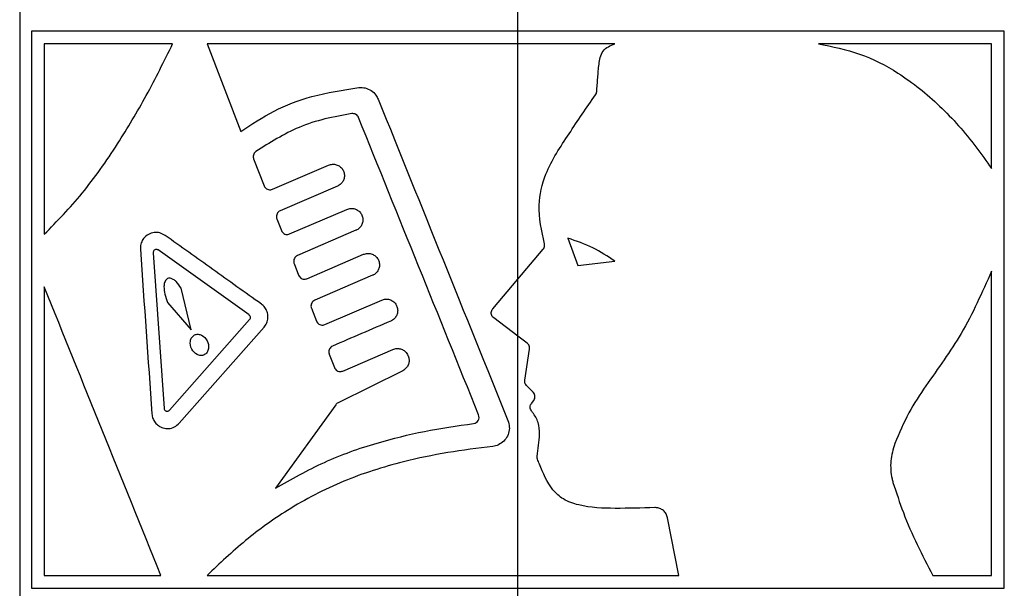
# Model space of a CAD drawing. Header units: millimetres. Extents: x 51 to 2966, y 67 to 3970.
# Tile 8 of 88: x 612 to 690, y 1669 to 1714. Entities that reach past the tile are written whole.
import ezdxf

# ---------------------------------------------------------------- set-up
doc = ezdxf.new("R2010")
doc.units = ezdxf.units.MM

msp = doc.modelspace()

# ---------------------------------------------------------------- linework, layer by layer
at = {"color": 7, "linetype": 'Continuous', "lineweight": 25}
for p, q in [((611.52, 1769.915), (611.52, 1558.926)), ((651.303, 1713.353), (651.303, 1715.556)), ((612.467, 1713.353), (612.467, 1668.903)), ((651.303, 1712.337), (651.303, 1713.353)), ((690.14, 1668.903), (690.14, 1713.353)), ((613.483, 1712.337), (613.483, 1697.137)), ((626.483, 1712.337), (629.17, 1705.335)), ((651.303, 1693.564), (651.303, 1712.337)), ((689.124, 1702.382), (689.124, 1712.337)), ((630.201, 1703.152), (631.031, 1701.008)), ((631.695, 1700.729), (636.179, 1702.658)), ((636.899, 1700.983), (632.32, 1699.014)), ((633.077, 1697.162), (637.649, 1699.128)), ((632.051, 1698.374), (632.413, 1697.441)), ((638.369, 1697.454), (633.702, 1695.446)), ((655.292, 1696.822), (656.099, 1694.652)), ((629.839, 1690.705), (622.574, 1695.886)), ((651.303, 1693.564), (653.315, 1695.939)), ((622.18, 1695.665), (623.048, 1683.248)), ((634.458, 1693.595), (638.978, 1695.539)), ((633.433, 1694.807), (633.794, 1693.873)), ((656.099, 1694.652), (659.04, 1694.993)), ((639.698, 1693.864), (635.083, 1691.879)), ((649.288, 1691.183), (651.303, 1693.564)), ((651.303, 1689.01), (651.303, 1693.564)), ((689.124, 1669.919), (689.124, 1694.201)), ((613.483, 1692.937), (613.483, 1669.919)), ((625.211, 1689.524), (624.413, 1692.832)), ((635.875, 1689.934), (640.431, 1691.893)), ((623.321, 1691.689), (625.211, 1689.524)), ((634.814, 1691.239), (635.212, 1690.213)), ((623.485, 1683.1), (629.881, 1690.336)), ((651.303, 1689.01), (649.369, 1690.46)), ((624.261, 1682.06), (631.032, 1689.719)), ((652.041, 1688.457), (651.303, 1689.01)), ((651.303, 1669.919), (651.303, 1689.01)), ((651.851, 1685.503), (652.235, 1687.98)), ((636.232, 1687.578), (636.647, 1686.505)), ((637.311, 1686.227), (641.325, 1687.953)), ((642.522, 1687.476), (642.541, 1687.432)), ((642.108, 1686.255), (636.946, 1683.698)), ((652.521, 1684.536), (651.989, 1685.075)), ((636.762, 1683.542), (631.951, 1676.869)), ((652.386, 1683.647), (652.564, 1683.885)), ((664.159, 1669.919), (663.247, 1674.523)), ((651.303, 1668.903), (651.303, 1669.919)), ((684.438, 1669.919), (689.124, 1669.919)), ((651.303, 1666.183), (651.303, 1668.903))]:
    msp.add_line(p, q, dxfattribs=at)
for points, knots in [([(651.303, 1713.353), (649.398, 1713.353), (645.568, 1713.353), (640.276, 1713.353), (635.465, 1713.353), (631.116, 1713.353), (626.868, 1713.353), (622.224, 1713.353), (617.291, 1713.353), (614.083, 1713.353), (612.467, 1713.353)], [0, 0, 0, 0, 0.132403, 0.266269, 0.37184, 0.477411, 0.586047, 0.694686, 0.846236, 1, 1, 1, 1]), ([(690.14, 1713.353), (688.755, 1713.353), (685.97, 1713.353), (681.62, 1713.353), (677.354, 1713.353), (673.213, 1713.353), (668.877, 1713.353), (663.778, 1713.353), (657.908, 1713.353), (653.516, 1713.353), (651.303, 1713.353)], [0, 0, 0, 0, 0.132401, 0.266264, 0.371848, 0.477431, 0.586078, 0.694727, 0.846257, 1, 1, 1, 1]), ([(613.483, 1697.137), (614.505, 1698.186), (616.577, 1700.311), (619.276, 1704.163), (621.678, 1708.19), (623.046, 1710.951), (623.733, 1712.337)], [0, 0, 0, 0, 0.258972, 0.524838, 0.76149, 1, 1, 1, 1]), ([(623.733, 1712.337), (621.924, 1712.337), (618.28, 1712.337), (615.089, 1712.337), (613.483, 1712.337)], [0, 0, 0, 0, 0.496553, 1, 1, 1, 1]), ([(651.303, 1712.337), (649.23, 1712.337), (645.057, 1712.337), (638.781, 1712.337), (632.505, 1712.337), (628.5, 1712.337), (626.483, 1712.337)], [0, 0, 0, 0, 0.241426, 0.486024, 0.741136, 1, 1, 1, 1]), ([(657.593, 1708.518), (657.621, 1708.885), (657.648, 1709.252), (657.705, 1709.985), (657.733, 1710.352), (657.806, 1710.898), (657.835, 1711.079), (657.929, 1711.434), (657.996, 1711.61), (658.22, 1711.906), (658.372, 1712.016), (658.694, 1712.194), (658.863, 1712.266), (659.033, 1712.337)], [0, 0, 0, 0, 0.25, 0.25, 0.5, 0.5, 0.625, 0.625, 0.75, 0.75, 0.875, 0.875, 1, 1, 1, 1]), ([(689.124, 1712.337), (687.031, 1712.337), (682.795, 1712.337), (677.815, 1712.337), (675.295, 1712.337)], [0, 0, 0, 0, 0.494034, 1, 1, 1, 1]), ([(675.295, 1712.337), (676.406, 1712.113), (678.672, 1711.656), (681.954, 1709.947), (685.088, 1707.439), (687.462, 1704.742), (688.714, 1702.964), (689.124, 1702.382)], [0, 0, 0, 0, 0.18844, 0.384416, 0.628197, 0.878398, 1, 1, 1, 1]), ([(629.17, 1705.335), (630.037, 1705.909), (631.796, 1707.075), (634.98, 1708.297), (637.337, 1708.655), (638.601, 1708.848)], [0, 0, 0, 0, 0.310446, 0.630236, 1, 1, 1, 1]), ([(638.601, 1708.848), (638.773, 1708.848), (639.118, 1708.849), (639.597, 1708.629), (639.954, 1708.303), (640.088, 1708.033), (640.145, 1707.917)], [0, 0, 0, 0, 0.269195, 0.538553, 0.803245, 1, 1, 1, 1]), ([(657.509, 1708.278), (657.536, 1708.327), (657.579, 1708.403), (657.589, 1708.488), (657.593, 1708.518)], [0, 0, 0, 0, 0.649229, 1, 1, 1, 1]), ([(640.145, 1707.917), (641.87, 1703.646), (645.324, 1695.099), (648.779, 1686.547), (650.508, 1682.268)], [0, 0, 0, 0, 0.49967, 1, 1, 1, 1]), ([(653.418, 1696.385), (653.195, 1697.409), (652.792, 1699.262), (653.369, 1701.764), (654.353, 1703.604), (655.732, 1705.691), (656.797, 1707.241), (657.509, 1708.278)], [0, 0, 0, 0, 0.236734, 0.428691, 0.57036, 0.712481, 1, 1, 1, 1]), ([(638.045, 1706.766), (637.324, 1706.642), (635.883, 1706.392), (633.219, 1705.537), (631.491, 1704.444), (630.37, 1703.735)], [0, 0, 0, 0, 0.259592, 0.519261, 1, 1, 1, 1]), ([(638.577, 1706.458), (638.551, 1706.508), (638.499, 1706.607), (638.367, 1706.712), (638.21, 1706.773), (638.1, 1706.769), (638.045, 1706.766)], [0, 0, 0, 0, 0.248015, 0.495874, 0.74827, 1, 1, 1, 1]), ([(648.165, 1682.728), (646.567, 1686.683), (643.369, 1694.598), (640.175, 1702.503), (638.577, 1706.458)], [0, 0, 0, 0, 0.4997163, 1, 1, 1, 1]), ([(630.37, 1703.735), (630.328, 1703.697), (630.245, 1703.622), (630.176, 1703.464), (630.158, 1703.299), (630.187, 1703.199), (630.201, 1703.152)], [0, 0, 0, 0, 0.264933, 0.530535, 0.780667, 1, 1, 1, 1]), ([(636.179, 1702.658), (636.281, 1702.69), (636.484, 1702.754), (636.808, 1702.71), (637.096, 1702.565), (637.315, 1702.331), (637.44, 1702.044), (637.463, 1701.739), (637.388, 1701.446), (637.222, 1701.193), (637.041, 1701.049), (636.925, 1700.995), (636.899, 1700.983)], [0, 0, 0, 0, 0.113671, 0.227359, 0.340132, 0.449537, 0.555016, 0.657747, 0.75974, 0.86309, 0.969355, 1, 1, 1, 1]), ([(631.031, 1701.008), (631.056, 1700.959), (631.106, 1700.86), (631.235, 1700.754), (631.39, 1700.691), (631.552, 1700.681), (631.651, 1700.715), (631.695, 1700.729)], [0, 0, 0, 0, 0.197815, 0.395191, 0.602429, 0.823191, 1, 1, 1, 1]), ([(632.32, 1699.014), (632.27, 1698.986), (632.169, 1698.93), (632.063, 1698.786), (632.013, 1698.62), (632.017, 1698.477), (632.043, 1698.4), (632.051, 1698.374)], [0, 0, 0, 0, 0.232373, 0.465205, 0.68674, 0.89479, 1, 1, 1, 1]), ([(637.649, 1699.128), (637.75, 1699.16), (637.952, 1699.224), (638.274, 1699.182), (638.561, 1699.04), (638.781, 1698.809), (638.908, 1698.524), (638.934, 1698.218), (638.861, 1697.922), (638.696, 1697.667), (638.513, 1697.521), (638.396, 1697.466), (638.369, 1697.454)], [0, 0, 0, 0, 0.112453, 0.224922, 0.33658, 0.445466, 0.551231, 0.65482, 0.757879, 0.862064, 0.968615, 1, 1, 1, 1]), ([(632.413, 1697.441), (632.438, 1697.391), (632.488, 1697.292), (632.617, 1697.186), (632.772, 1697.123), (632.934, 1697.114), (633.033, 1697.147), (633.077, 1697.162)], [0, 0, 0, 0, 0.1992181, 0.3981454, 0.6055086, 0.8246047, 1, 1, 1, 1]), ([(623.131, 1697.049), (622.993, 1697.125), (622.718, 1697.278), (622.247, 1697.298), (621.788, 1697.157), (621.425, 1696.852), (621.209, 1696.463), (621.149, 1696.153), (621.156, 1695.98), (621.158, 1695.944)], [0, 0, 0, 0, 0.168157, 0.335771, 0.519114, 0.702508, 0.833582, 0.965258, 1, 1, 1, 1]), ([(630.821, 1691.565), (629.517, 1692.495), (626.902, 1694.36), (624.39, 1696.151), (623.131, 1697.049)], [0, 0, 0, 0, 0.498806, 1, 1, 1, 1]), ([(659.04, 1694.993), (658.466, 1695.374), (657.3, 1696.147), (655.968, 1696.595), (655.292, 1696.822)], [0, 0, 0, 0, 0.492277, 1, 1, 1, 1]), ([(622.574, 1695.886), (622.547, 1695.901), (622.491, 1695.932), (622.396, 1695.936), (622.304, 1695.906), (622.232, 1695.844), (622.189, 1695.766), (622.178, 1695.705), (622.18, 1695.671), (622.18, 1695.665)], [0, 0, 0, 0, 0.170385, 0.340288, 0.524701, 0.706256, 0.837141, 0.968582, 1, 1, 1, 1]), ([(653.315, 1695.939), (653.347, 1695.986), (653.411, 1696.078), (653.443, 1696.239), (653.426, 1696.34), (653.418, 1696.385)], [0, 0, 0, 0, 0.35418, 0.708282, 1, 1, 1, 1]), ([(633.702, 1695.446), (633.651, 1695.419), (633.55, 1695.363), (633.445, 1695.219), (633.394, 1695.054), (633.398, 1694.911), (633.424, 1694.833), (633.433, 1694.807)], [0, 0, 0, 0, 0.230619, 0.461612, 0.683191, 0.893137, 1, 1, 1, 1]), ([(638.978, 1695.539), (639.078, 1695.57), (639.279, 1695.634), (639.6, 1695.592), (639.885, 1695.453), (640.106, 1695.225), (640.235, 1694.941), (640.264, 1694.634), (640.192, 1694.337), (640.027, 1694.08), (639.844, 1693.932), (639.725, 1693.877), (639.698, 1693.864)], [0, 0, 0, 0, 0.111477, 0.222969, 0.333725, 0.442198, 0.548175, 0.652462, 0.756382, 0.861249, 0.968042, 1, 1, 1, 1]), ([(624.413, 1692.832), (624.287, 1693.023), (624.107, 1693.294), (623.793, 1693.545), (623.581, 1693.636), (623.396, 1693.634), (623.265, 1693.573), (623.155, 1693.454), (623.067, 1693.252), (623.021, 1692.874), (623.096, 1692.323), (623.242, 1691.911), (623.321, 1691.689)], [0, 0, 0, 0, 0.194518, 0.276224, 0.358656, 0.404394, 0.450429, 0.491507, 0.547296, 0.635345, 0.802851, 1, 1, 1, 1]), ([(633.794, 1693.873), (633.819, 1693.824), (633.869, 1693.725), (633.999, 1693.618), (634.155, 1693.556), (634.316, 1693.547), (634.414, 1693.58), (634.458, 1693.595)], [0, 0, 0, 0, 0.2005866, 0.4008869, 0.6084087, 0.8259692, 1, 1, 1, 1]), ([(689.124, 1694.201), (688.369, 1692.498), (686.915, 1689.218), (684.348, 1685.779), (682.443, 1682.915), (681.742, 1681.269), (681.388, 1680.438)], [0, 0, 0, 0, 0.350005, 0.673897, 0.835332, 1, 1, 1, 1]), ([(622.783, 1669.919), (621.218, 1673.793), (618.082, 1681.554), (615.018, 1689.139), (613.483, 1692.937)], [0, 0, 0, 0, 0.499157, 1, 1, 1, 1]), ([(640.431, 1691.893), (640.531, 1691.925), (640.731, 1691.988), (641.049, 1691.948), (641.334, 1691.81), (641.555, 1691.585), (641.686, 1691.302), (641.717, 1690.995), (641.646, 1690.696), (641.482, 1690.437), (641.298, 1690.287), (641.179, 1690.231), (641.151, 1690.218)], [0, 0, 0, 0, 0.1105283, 0.2210711, 0.3309635, 0.4390526, 0.5452391, 0.6501975, 0.7549467, 0.8604757, 0.9674958, 1, 1, 1, 1]), ([(631.032, 1689.719), (631.112, 1689.829), (631.272, 1690.048), (631.364, 1690.458), (631.326, 1690.866), (631.164, 1691.233), (630.971, 1691.453), (630.845, 1691.547), (630.821, 1691.565)], [0, 0, 0, 0, 0.196607, 0.39358, 0.582672, 0.767409, 0.955832, 1, 1, 1, 1]), ([(635.083, 1691.879), (635.033, 1691.851), (634.932, 1691.796), (634.827, 1691.653), (634.776, 1691.488), (634.779, 1691.344), (634.805, 1691.266), (634.814, 1691.239)], [0, 0, 0, 0, 0.229029, 0.458382, 0.679932, 0.891615, 1, 1, 1, 1]), ([(649.369, 1690.46), (649.328, 1690.498), (649.244, 1690.574), (649.176, 1690.733), (649.162, 1690.902), (649.2, 1691.061), (649.26, 1691.145), (649.288, 1691.183)], [0, 0, 0, 0, 0.206612, 0.413212, 0.619854, 0.826688, 1, 1, 1, 1]), ([(629.881, 1690.336), (629.897, 1690.357), (629.929, 1690.401), (629.948, 1690.483), (629.941, 1690.564), (629.909, 1690.637), (629.87, 1690.681), (629.845, 1690.701), (629.839, 1690.705)], [0, 0, 0, 0, 0.196027, 0.392532, 0.579827, 0.762179, 0.949084, 1, 1, 1, 1]), ([(635.212, 1690.213), (635.237, 1690.163), (635.287, 1690.064), (635.417, 1689.956), (635.573, 1689.895), (635.734, 1689.886), (635.832, 1689.919), (635.875, 1689.934)], [0, 0, 0, 0, 0.201883, 0.403511, 0.611199, 0.827363, 1, 1, 1, 1]), ([(626.253, 1687.522), (626.342, 1687.565), (626.42, 1687.634), (626.536, 1687.805), (626.575, 1687.907), (626.627, 1688.229), (626.58, 1688.457), (626.381, 1688.837), (626.229, 1688.993), (625.961, 1689.127), (625.865, 1689.154), (625.671, 1689.164), (625.574, 1689.146), (625.399, 1689.06), (625.321, 1688.992), (625.205, 1688.821), (625.166, 1688.718), (625.114, 1688.398), (625.161, 1688.17), (625.359, 1687.791), (625.51, 1687.635), (625.776, 1687.501), (625.872, 1687.473), (626.066, 1687.462), (626.164, 1687.479), (626.253, 1687.522)], [0, 0, 0, 0, 0.0625, 0.0625, 0.125, 0.125, 0.25, 0.25, 0.375, 0.375, 0.4375, 0.4375, 0.5, 0.5, 0.5625, 0.5625, 0.625, 0.625, 0.75, 0.75, 0.875, 0.875, 0.9375, 0.9375, 1, 1, 1, 1]), ([(636.5, 1688.218), (636.45, 1688.191), (636.35, 1688.135), (636.245, 1687.993), (636.193, 1687.829), (636.197, 1687.685), (636.223, 1687.605), (636.232, 1687.578)], [0, 0, 0, 0, 0.2275866, 0.4554231, 0.6769668, 0.8902021, 1, 1, 1, 1]), ([(641.325, 1687.953), (641.424, 1687.984), (641.624, 1688.047), (641.941, 1688.008), (642.225, 1687.871), (642.42, 1687.678), (642.494, 1687.53), (642.522, 1687.476)], [0, 0, 0, 0, 0.219482, 0.438995, 0.657313, 0.872541, 1, 1, 1, 1]), ([(652.235, 1687.98), (652.238, 1688.036), (652.244, 1688.149), (652.182, 1688.31), (652.103, 1688.408), (652.05, 1688.45), (652.041, 1688.457)], [0, 0, 0, 0, 0.312153, 0.624295, 0.936525, 1, 1, 1, 1]), ([(642.541, 1687.432), (642.572, 1687.335), (642.634, 1687.141), (642.6, 1686.832), (642.473, 1686.553), (642.293, 1686.36), (642.157, 1686.283), (642.108, 1686.255)], [0, 0, 0, 0, 0.2184315, 0.4368386, 0.6558716, 0.8770993, 1, 1, 1, 1]), ([(636.647, 1686.505), (636.672, 1686.456), (636.722, 1686.356), (636.854, 1686.249), (637.01, 1686.187), (637.171, 1686.179), (637.268, 1686.212), (637.311, 1686.227)], [0, 0, 0, 0, 0.203081, 0.405966, 0.613838, 0.828724, 1, 1, 1, 1]), ([(651.989, 1685.075), (651.953, 1685.119), (651.883, 1685.207), (651.84, 1685.362), (651.848, 1685.46), (651.851, 1685.503)], [0, 0, 0, 0, 0.362106, 0.72421, 1, 1, 1, 1]), ([(652.564, 1683.885), (652.594, 1683.933), (652.652, 1684.03), (652.673, 1684.201), (652.64, 1684.368), (652.575, 1684.478), (652.529, 1684.527), (652.521, 1684.536)], [0, 0, 0, 0, 0.237134, 0.474257, 0.711514, 0.948989, 1, 1, 1, 1]), ([(623.048, 1683.248), (623.052, 1683.223), (623.06, 1683.173), (623.099, 1683.108), (623.155, 1683.055), (623.229, 1683.02), (623.317, 1683.011), (623.41, 1683.033), (623.46, 1683.078), (623.485, 1683.1)], [0, 0, 0, 0, 0.117196, 0.2341025, 0.3578764, 0.4987034, 0.6588534, 0.8330004, 1, 1, 1, 1]), ([(636.946, 1683.698), (636.897, 1683.668), (636.827, 1683.626), (636.777, 1683.561), (636.762, 1683.542)], [0, 0, 0, 0, 0.703798, 1, 1, 1, 1]), ([(652.394, 1683.037), (652.363, 1683.085), (652.302, 1683.18), (652.278, 1683.351), (652.303, 1683.514), (652.36, 1683.605), (652.386, 1683.647)], [0, 0, 0, 0, 0.257316, 0.514632, 0.771899, 1, 1, 1, 1]), ([(622.077, 1682.8), (622.097, 1682.676), (622.137, 1682.427), (622.329, 1682.103), (622.605, 1681.84), (622.976, 1681.662), (623.42, 1681.614), (623.888, 1681.726), (624.139, 1681.951), (624.261, 1682.06)], [0, 0, 0, 0, 0.116455, 0.232613, 0.356255, 0.498235, 0.660073, 0.8348, 1, 1, 1, 1]), ([(647.766, 1682.045), (647.918, 1682.065), (648.056, 1682.157), (648.209, 1682.419), (648.222, 1682.585), (648.165, 1682.728)], [0, 0, 0, 0, 0.5, 0.5, 1, 1, 1, 1]), ([(652.83, 1679.414), (652.923, 1680.005), (653.063, 1680.898), (652.978, 1682.13), (652.639, 1682.72), (652.423, 1683), (652.394, 1683.037)], [0, 0, 0, 0, 0.475027, 0.71825, 0.962298, 1, 1, 1, 1]), ([(631.951, 1676.869), (633.227, 1677.596), (635.78, 1679.052), (639.829, 1680.484), (643.841, 1681.469), (646.453, 1681.852), (647.766, 1682.045)], [0, 0, 0, 0, 0.269026, 0.538111, 0.767736, 1, 1, 1, 1]), ([(650.508, 1682.268), (650.555, 1682.106), (650.651, 1681.78), (650.579, 1681.267), (650.354, 1680.807), (649.986, 1680.45), (649.605, 1680.267), (649.363, 1680.228), (649.287, 1680.216)], [0, 0, 0, 0, 0.183233, 0.366465, 0.549767, 0.733103, 0.916458, 1, 1, 1, 1]), ([(649.287, 1680.216), (648.088, 1680.064), (645.681, 1679.758), (641.664, 1678.931), (637.284, 1677.535), (633.079, 1675.346), (629.475, 1672.743), (627.484, 1670.864), (626.483, 1669.919)], [0, 0, 0, 0, 0.1372122, 0.2755381, 0.4690885, 0.6682731, 0.8330948, 1, 1, 1, 1]), ([(681.388, 1680.438), (681.258, 1679.982), (680.998, 1679.069), (681.085, 1677.987), (681.225, 1677.439), (681.25, 1677.342)], [0, 0, 0, 0, 0.451611, 0.903457, 1, 1, 1, 1]), ([(652.864, 1679.195), (652.848, 1679.249), (652.826, 1679.321), (652.829, 1679.396), (652.83, 1679.414)], [0, 0, 0, 0, 0.753887, 1, 1, 1, 1]), ([(662.227, 1675.328), (661.179, 1675.296), (659.165, 1675.234), (656.672, 1675.319), (654.945, 1675.908), (653.755, 1677.003), (653.256, 1678.219), (652.917, 1679.063), (652.864, 1679.195)], [0, 0, 0, 0, 0.282717, 0.543343, 0.659669, 0.758439, 0.962294, 1, 1, 1, 1]), ([(681.25, 1677.342), (681.515, 1676.531), (682.074, 1674.821), (683.164, 1672.344), (684.012, 1670.729), (684.438, 1669.919)], [0, 0, 0, 0, 0.31007, 0.653934, 1, 1, 1, 1]), ([(663.247, 1674.523), (663.214, 1674.631), (663.149, 1674.847), (662.925, 1675.105), (662.633, 1675.28), (662.385, 1675.331), (662.249, 1675.329), (662.227, 1675.328)], [0, 0, 0, 0, 0.235055, 0.469951, 0.70896, 0.952626, 1, 1, 1, 1]), ([(613.483, 1669.919), (614.928, 1669.919), (617.837, 1669.919), (621.128, 1669.919), (622.783, 1669.919)], [0, 0, 0, 0, 0.497127, 1, 1, 1, 1]), ([(626.483, 1669.919), (628.362, 1669.919), (632.144, 1669.919), (638.253, 1669.919), (644.666, 1669.919), (649.08, 1669.919), (651.303, 1669.919)], [0, 0, 0, 0, 0.241419, 0.486018, 0.741129, 1, 1, 1, 1]), ([(651.303, 1669.919), (653.453, 1669.919), (657.784, 1669.919), (662.024, 1669.919), (664.159, 1669.919)], [0, 0, 0, 0, 0.496492, 1, 1, 1, 1]), ([(612.467, 1668.903), (613.852, 1668.903), (616.637, 1668.903), (620.987, 1668.903), (625.253, 1668.903), (629.393, 1668.903), (633.73, 1668.903), (638.828, 1668.903), (644.698, 1668.903), (649.091, 1668.903), (651.303, 1668.903)], [0, 0, 0, 0, 0.132401, 0.266264, 0.371848, 0.477431, 0.586078, 0.694727, 0.846257, 1, 1, 1, 1]), ([(651.303, 1668.903), (653.208, 1668.903), (657.039, 1668.903), (662.331, 1668.903), (667.142, 1668.903), (671.491, 1668.903), (675.739, 1668.903), (680.382, 1668.903), (685.315, 1668.903), (688.524, 1668.903), (690.14, 1668.903)], [0, 0, 0, 0, 0.132403, 0.266269, 0.37184, 0.477411, 0.586047, 0.694686, 0.846236, 1, 1, 1, 1])]:
    msp.add_open_spline(points, degree=3, knots=knots, dxfattribs=at)
for points in [[(659.033, 1712.337), (656.469, 1712.337), (653.893, 1712.337), (651.303, 1712.337)], [(621.158, 1695.944), (621.464, 1691.563), (621.771, 1687.182), (622.077, 1682.8)], [(641.151, 1690.218), (639.586, 1689.546), (638.036, 1688.879), (636.5, 1688.218)]]:
    msp.add_open_spline(points, degree=3, dxfattribs=at)

doc.saveas('drawing.dxf')
